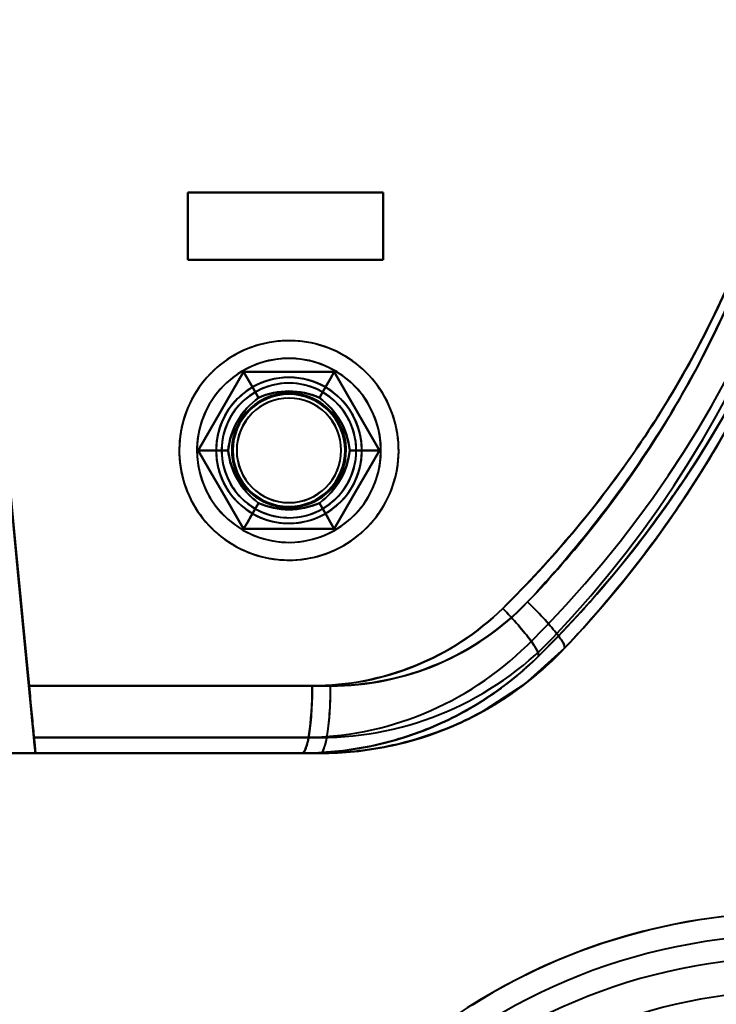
# Model space of a CAD drawing. Header units: millimetres. Extents: x -1110 to 1388, y -120 to 1267.
# Tile 70 of 88: x -317 to -286, y 793 to 837. Entities that reach past the tile are written whole.
import ezdxf

# ---------------------------------------------------------------- set-up
doc = ezdxf.new("R2010")
doc.units = ezdxf.units.MM
doc.layers.add('G-IMPT', color=8, linetype='Continuous', lineweight=40)

# ---------------------------------------------------------------- blocks, each defined once
blk = doc.blocks.new('NEXA 1000 CALQUES_dwg-755156-Droite')
at = {"layer": 'G-IMPT'}
for p, q in [((-301.3, 828.872), (-310, 828.872)), ((-310, 828.872), (-301.3, 828.872)), ((-310, 828.872), (-301.3, 828.872)), ((-301.3, 828.872), (-310, 828.872)), ((-310, 825.872), (-301.3, 825.872)), ((-301.3, 825.872), (-310, 825.872)), ((-301.3, 825.872), (-310, 825.872)), ((-310, 825.872), (-301.3, 825.872)), ((-317.089, 806.872), (-303.643, 806.872)), ((-303.643, 806.872), (-317.089, 806.872)), ((-317.085, 806.872), (-304.463, 806.872)), ((-304.463, 806.872), (-317.085, 806.872)), ((-304.105, 803.872), (-316.802, 803.872)), ((-316.802, 803.872), (-304.105, 803.872)), ((-304.105, 803.872), (-316.802, 803.872)), ((-316.797, 803.872), (-304.919, 803.872)), ((-316.797, 803.872), (-304.919, 803.872)), ((-304.919, 803.872), (-316.797, 803.872))]:
    blk.add_line(p, q, dxfattribs=at)
at = {"layer": 'G-IMPT', "flags": 128}
for points in [[(-310, 825.872), (-310, 826.622), (-310, 827.372), (-310, 828.122), (-310, 828.872)], [(-310, 828.872), (-307.825, 828.872), (-305.65, 828.872), (-303.475, 828.872), (-301.3, 828.872)], [(-310, 828.872), (-310, 828.122), (-310, 827.372), (-310, 826.622), (-310, 825.872)], [(-310, 825.872), (-310, 826.622), (-310, 827.372), (-310, 828.122), (-310, 828.872)], [(-310, 828.872), (-310, 828.122), (-310, 827.372), (-310, 826.622), (-310, 825.872)], [(-301.3, 828.872), (-303.475, 828.872), (-305.65, 828.872), (-307.825, 828.872), (-310, 828.872)], [(-310, 825.872), (-310, 826.622), (-310, 827.372), (-310, 828.122), (-310, 828.872)], [(-310, 828.872), (-307.825, 828.872), (-305.65, 828.872), (-303.475, 828.872), (-301.3, 828.872)], [(-310, 825.872), (-310, 826.622), (-310, 827.372), (-310, 828.122), (-310, 828.872)], [(-310, 828.872), (-310, 828.122), (-310, 827.372), (-310, 826.622), (-310, 825.872)], [(-301.3, 828.872), (-303.475, 828.872), (-305.65, 828.872), (-307.825, 828.872), (-310, 828.872)], [(-310, 828.872), (-310, 828.122), (-310, 827.372), (-310, 826.622), (-310, 825.872)], [(-301.3, 828.872), (-301.3, 828.122), (-301.3, 827.372), (-301.3, 826.622), (-301.3, 825.872)], [(-301.3, 825.872), (-301.3, 826.622), (-301.3, 827.372), (-301.3, 828.122), (-301.3, 828.872)], [(-301.3, 828.872), (-301.3, 828.122), (-301.3, 827.372), (-301.3, 826.622), (-301.3, 825.872)], [(-301.3, 825.872), (-301.3, 826.622), (-301.3, 827.372), (-301.3, 828.122), (-301.3, 828.872)], [(-301.3, 828.872), (-301.3, 828.122), (-301.3, 827.372), (-301.3, 826.622), (-301.3, 825.872)], [(-301.3, 828.872), (-301.3, 828.122), (-301.3, 827.372), (-301.3, 826.622), (-301.3, 825.872)], [(-301.3, 825.872), (-301.3, 826.622), (-301.3, 827.372), (-301.3, 828.122), (-301.3, 828.872)], [(-301.3, 825.872), (-301.3, 826.622), (-301.3, 827.372), (-301.3, 828.122), (-301.3, 828.872)], [(-317.089, 806.872), (-317.577, 811.956), (-318.065, 817.04), (-318.553, 822.125), (-319.041, 827.21)], [(-316.869, 804.572), (-317.412, 810.232), (-317.955, 815.891), (-318.498, 821.551), (-319.041, 827.21)], [(-319.041, 827.21), (-318.553, 822.125), (-318.065, 817.04), (-317.577, 811.956), (-317.089, 806.872)], [(-319.041, 827.21), (-318.498, 821.551), (-317.955, 815.891), (-317.412, 810.232), (-316.869, 804.572)], [(-316.864, 804.572), (-317.399, 810.153), (-317.935, 815.733), (-318.47, 821.314), (-319.006, 826.894)], [(-319.006, 826.894), (-318.47, 821.314), (-317.935, 815.733), (-317.399, 810.153), (-316.864, 804.572)], [(-317.085, 806.872), (-317.565, 811.877), (-318.045, 816.882), (-318.526, 821.888), (-319.006, 826.894)], [(-319.006, 826.894), (-318.526, 821.888), (-318.045, 816.882), (-317.565, 811.877), (-317.085, 806.872)], [(-301.3, 825.872), (-303.475, 825.872), (-305.65, 825.872), (-307.825, 825.872), (-310, 825.872)], [(-310, 825.872), (-307.825, 825.872), (-305.65, 825.872), (-303.475, 825.872), (-301.3, 825.872)], [(-301.3, 825.872), (-303.475, 825.872), (-305.65, 825.872), (-307.825, 825.872), (-310, 825.872)], [(-310, 825.872), (-307.825, 825.872), (-305.65, 825.872), (-303.475, 825.872), (-301.3, 825.872)], [(-303.055, 821.608), (-303.226, 821.702), (-303.401, 821.789), (-303.579, 821.87), (-303.761, 821.943), (-303.945, 822.009), (-304.132, 822.067), (-304.32, 822.118), (-304.511, 822.162), (-304.703, 822.197), (-304.897, 822.225), (-305.092, 822.246), (-305.287, 822.258), (-305.482, 822.263), (-305.678, 822.259), (-305.873, 822.248), (-306.068, 822.23), (-306.262, 822.203), (-306.454, 822.169), (-306.645, 822.127), (-306.835, 822.077), (-307.022, 822.02), (-307.206, 821.955), (-307.388, 821.884), (-307.567, 821.804), (-307.743, 821.718), (-307.915, 821.625), (-308.083, 821.525), (-308.247, 821.418), (-308.406, 821.305), (-308.561, 821.186), (-308.711, 821.061), (-308.856, 820.929), (-308.996, 820.792), (-309.13, 820.65), (-309.258, 820.502), (-309.38, 820.349), (-309.496, 820.191), (-309.606, 820.029), (-309.709, 819.863), (-309.805, 819.693), (-309.894, 819.519), (-309.977, 819.341), (-310.052, 819.161), (-310.12, 818.977), (-310.18, 818.791), (-310.233, 818.603), (-310.278, 818.413), (-310.316, 818.221), (-310.346, 818.028), (-310.369, 817.833), (-310.383, 817.638), (-310.39, 817.443), (-310.389, 817.247), (-310.38, 817.052), (-310.363, 816.857), (-310.339, 816.663), (-310.306, 816.47), (-310.266, 816.278), (-310.219, 816.089), (-310.164, 815.901), (-310.101, 815.716), (-310.031, 815.533), (-309.954, 815.353), (-309.87, 815.177), (-309.779, 815.004), (-309.68, 814.834), (-309.576, 814.669), (-309.464, 814.509), (-309.347, 814.352), (-309.223, 814.201), (-309.093, 814.055), (-308.957, 813.914), (-308.816, 813.778), (-308.67, 813.648), (-308.518, 813.525), (-308.362, 813.407), (-308.201, 813.296), (-308.036, 813.191), (-307.945, 813.137)], [(-303.055, 813.137), (-302.887, 813.238), (-302.724, 813.346), (-302.565, 813.46), (-302.411, 813.581), (-302.262, 813.707), (-302.118, 813.84), (-301.98, 813.978), (-301.847, 814.121), (-301.72, 814.27), (-301.599, 814.424), (-301.484, 814.582), (-301.375, 814.745), (-301.274, 814.912), (-301.179, 815.083), (-301.09, 815.257), (-301.009, 815.436), (-300.936, 815.617), (-300.869, 815.801), (-300.81, 815.987), (-300.758, 816.176), (-300.714, 816.366), (-300.678, 816.558), (-300.649, 816.752), (-300.628, 816.946), (-300.615, 817.142), (-300.61, 817.337), (-300.612, 817.533), (-300.623, 817.728), (-300.641, 817.923), (-300.667, 818.117), (-300.7, 818.309), (-300.741, 818.501), (-300.79, 818.69), (-300.847, 818.877), (-300.911, 819.062), (-300.982, 819.244), (-301.061, 819.423), (-301.146, 819.599), (-301.239, 819.772), (-301.338, 819.94), (-301.444, 820.105), (-301.556, 820.265), (-301.675, 820.42), (-301.8, 820.57), (-301.931, 820.716), (-302.068, 820.856), (-302.21, 820.99), (-302.357, 821.119), (-302.509, 821.242), (-302.666, 821.358), (-302.828, 821.468), (-302.994, 821.572), (-303.164, 821.669), (-303.338, 821.759), (-303.515, 821.842), (-303.695, 821.917), (-303.878, 821.986), (-304.064, 822.047), (-304.252, 822.101), (-304.442, 822.147), (-304.634, 822.185), (-304.827, 822.216), (-305.022, 822.239), (-305.217, 822.255), (-305.412, 822.262), (-305.608, 822.262), (-305.803, 822.253), (-305.998, 822.237), (-306.192, 822.214), (-306.385, 822.182), (-306.577, 822.143), (-306.767, 822.096), (-306.955, 822.041), (-307.14, 821.979), (-307.323, 821.91), (-307.503, 821.834), (-307.68, 821.75), (-307.853, 821.659), (-307.945, 821.608)], [(-307.945, 821.608), (-308.113, 821.506), (-308.276, 821.399), (-308.435, 821.284), (-308.589, 821.164), (-308.738, 821.037), (-308.882, 820.905), (-309.02, 820.767), (-309.153, 820.623), (-309.28, 820.475), (-309.401, 820.321), (-309.516, 820.163), (-309.625, 820), (-309.726, 819.833), (-309.821, 819.662), (-309.91, 819.487), (-309.991, 819.309), (-310.064, 819.128), (-310.131, 818.944), (-310.19, 818.758), (-310.242, 818.569), (-310.286, 818.378), (-310.322, 818.186), (-310.351, 817.993), (-310.372, 817.798), (-310.385, 817.603), (-310.39, 817.408), (-310.388, 817.212), (-310.377, 817.017), (-310.359, 816.822), (-310.333, 816.628), (-310.3, 816.435), (-310.259, 816.244), (-310.21, 816.055), (-310.153, 815.867), (-310.089, 815.683), (-310.018, 815.5), (-309.939, 815.321), (-309.854, 815.145), (-309.761, 814.973), (-309.662, 814.804), (-309.556, 814.64), (-309.444, 814.48), (-309.325, 814.325), (-309.2, 814.174), (-309.069, 814.029), (-308.932, 813.889), (-308.79, 813.754), (-308.643, 813.626), (-308.491, 813.503), (-308.334, 813.386), (-308.172, 813.276), (-308.006, 813.173), (-307.836, 813.076), (-307.662, 812.986), (-307.485, 812.903), (-307.305, 812.827), (-307.122, 812.759), (-306.936, 812.697), (-306.748, 812.644), (-306.558, 812.598), (-306.366, 812.559), (-306.173, 812.528), (-305.978, 812.505), (-305.783, 812.49), (-305.588, 812.483), (-305.392, 812.483), (-305.197, 812.491), (-305.002, 812.507), (-304.808, 812.531), (-304.615, 812.563), (-304.423, 812.602), (-304.233, 812.649), (-304.045, 812.703), (-303.86, 812.765), (-303.677, 812.834), (-303.497, 812.911), (-303.32, 812.995), (-303.147, 813.085), (-303.055, 813.137)], [(-307.945, 813.137), (-307.774, 813.043), (-307.599, 812.955), (-307.421, 812.875), (-307.239, 812.802), (-307.055, 812.736), (-306.868, 812.677), (-306.68, 812.626), (-306.489, 812.583), (-306.297, 812.547), (-306.103, 812.519), (-305.908, 812.499), (-305.713, 812.487), (-305.518, 812.482), (-305.322, 812.485), (-305.127, 812.496), (-304.932, 812.515), (-304.738, 812.542), (-304.546, 812.576), (-304.355, 812.618), (-304.165, 812.668), (-303.978, 812.725), (-303.794, 812.789), (-303.612, 812.861), (-303.433, 812.94), (-303.257, 813.026), (-303.085, 813.12), (-302.917, 813.22), (-302.753, 813.326), (-302.594, 813.439), (-302.439, 813.559), (-302.289, 813.684), (-302.144, 813.815), (-302.004, 813.953), (-301.87, 814.095), (-301.742, 814.243), (-301.62, 814.396), (-301.504, 814.553), (-301.394, 814.715), (-301.291, 814.882), (-301.195, 815.052), (-301.106, 815.226), (-301.023, 815.403), (-300.948, 815.584), (-300.88, 815.767), (-300.82, 815.953), (-300.767, 816.142), (-300.722, 816.332), (-300.684, 816.524), (-300.654, 816.717), (-300.631, 816.911), (-300.617, 817.106), (-300.61, 817.302), (-300.611, 817.498), (-300.62, 817.693), (-300.637, 817.888), (-300.661, 818.082), (-300.694, 818.275), (-300.734, 818.466), (-300.781, 818.656), (-300.836, 818.844), (-300.899, 819.029), (-300.969, 819.212), (-301.046, 819.391), (-301.13, 819.568), (-301.221, 819.741), (-301.32, 819.91), (-301.424, 820.075), (-301.536, 820.236), (-301.653, 820.392), (-301.777, 820.544), (-301.907, 820.69), (-302.043, 820.831), (-302.184, 820.967), (-302.33, 821.096), (-302.482, 821.22), (-302.638, 821.338), (-302.799, 821.449), (-302.964, 821.554), (-303.055, 821.608)], [(-309.541, 817.372), (-309.036, 818.247), (-308.531, 819.122), (-308.026, 819.997), (-307.521, 820.872)], [(-307.521, 820.872), (-308.026, 819.997), (-308.531, 819.122), (-309.036, 818.247), (-309.541, 817.372)], [(-307.521, 820.872), (-308.026, 819.997), (-308.531, 819.122), (-309.036, 818.247), (-309.541, 817.372)], [(-309.541, 817.372), (-309.036, 818.247), (-308.531, 819.122), (-308.026, 819.997), (-307.521, 820.872)], [(-309.541, 817.372), (-309.036, 818.247), (-308.531, 819.122), (-308.026, 819.997), (-307.521, 820.872)], [(-307.521, 820.872), (-308.026, 819.997), (-308.531, 819.122), (-309.036, 818.247), (-309.541, 817.372)], [(-309.541, 817.372), (-309.036, 818.247), (-308.531, 819.122), (-308.026, 819.997), (-307.521, 820.872)], [(-307.521, 820.872), (-308.026, 819.997), (-308.531, 819.122), (-309.036, 818.247), (-309.541, 817.372)], [(-309.541, 817.372), (-309.036, 818.247), (-308.531, 819.122), (-308.026, 819.997), (-307.521, 820.872)], [(-307.521, 820.872), (-308.026, 819.997), (-308.531, 819.122), (-309.036, 818.247), (-309.541, 817.372)], [(-307.521, 820.872), (-308.026, 819.997), (-308.531, 819.122), (-309.036, 818.247), (-309.541, 817.372)], [(-309.541, 817.372), (-309.036, 818.247), (-308.531, 819.122), (-308.026, 819.997), (-307.521, 820.872)], [(-307.521, 820.872), (-306.51, 820.872), (-305.5, 820.872), (-304.49, 820.872), (-303.479, 820.872)], [(-303.479, 820.872), (-304.49, 820.872), (-305.5, 820.872), (-306.51, 820.872), (-307.521, 820.872)], [(-303.479, 820.872), (-304.49, 820.872), (-305.5, 820.872), (-306.51, 820.872), (-307.521, 820.872)], [(-307.521, 820.872), (-306.51, 820.872), (-305.5, 820.872), (-304.49, 820.872), (-303.479, 820.872)], [(-306.855, 819.718), (-307.021, 820.007), (-307.188, 820.295), (-307.354, 820.584), (-307.521, 820.872)], [(-307.521, 820.872), (-306.51, 820.872), (-305.5, 820.872), (-304.49, 820.872), (-303.479, 820.872)], [(-307.521, 820.872), (-307.354, 820.584), (-307.188, 820.295), (-307.021, 820.007), (-306.855, 819.718)], [(-303.479, 820.872), (-304.49, 820.872), (-305.5, 820.872), (-306.51, 820.872), (-307.521, 820.872)], [(-307.521, 820.872), (-306.51, 820.872), (-305.5, 820.872), (-304.49, 820.872), (-303.479, 820.872)], [(-303.479, 820.872), (-304.49, 820.872), (-305.5, 820.872), (-306.51, 820.872), (-307.521, 820.872)], [(-307.521, 820.872), (-307.354, 820.584), (-307.188, 820.295), (-307.021, 820.007), (-306.855, 819.718)], [(-306.855, 819.718), (-307.021, 820.007), (-307.188, 820.295), (-307.354, 820.584), (-307.521, 820.872)], [(-307.521, 820.872), (-306.51, 820.872), (-305.5, 820.872), (-304.49, 820.872), (-303.479, 820.872)], [(-303.479, 820.872), (-304.49, 820.872), (-305.5, 820.872), (-306.51, 820.872), (-307.521, 820.872)], [(-303.479, 820.872), (-304.49, 820.872), (-305.5, 820.872), (-306.51, 820.872), (-307.521, 820.872)], [(-307.521, 820.872), (-306.51, 820.872), (-305.5, 820.872), (-304.49, 820.872), (-303.479, 820.872)], [(-304.145, 819.718), (-303.979, 820.007), (-303.812, 820.295), (-303.646, 820.584), (-303.479, 820.872)], [(-303.479, 820.872), (-303.646, 820.584), (-303.812, 820.295), (-303.979, 820.007), (-304.145, 819.718)], [(-303.479, 820.872), (-303.646, 820.584), (-303.812, 820.295), (-303.979, 820.007), (-304.145, 819.718)], [(-304.145, 819.718), (-303.979, 820.007), (-303.812, 820.295), (-303.646, 820.584), (-303.479, 820.872)], [(-303.479, 820.872), (-302.974, 819.997), (-302.469, 819.122), (-301.964, 818.247), (-301.459, 817.372)], [(-301.459, 817.372), (-301.964, 818.247), (-302.469, 819.122), (-302.974, 819.997), (-303.479, 820.872)], [(-301.459, 817.372), (-301.964, 818.247), (-302.469, 819.122), (-302.974, 819.997), (-303.479, 820.872)], [(-303.479, 820.872), (-302.974, 819.997), (-302.469, 819.122), (-301.964, 818.247), (-301.459, 817.372)], [(-303.479, 820.872), (-302.974, 819.997), (-302.469, 819.122), (-301.964, 818.247), (-301.459, 817.372)], [(-301.459, 817.372), (-301.964, 818.247), (-302.469, 819.122), (-302.974, 819.997), (-303.479, 820.872)], [(-303.479, 820.872), (-302.974, 819.997), (-302.469, 819.122), (-301.964, 818.247), (-301.459, 817.372)], [(-301.459, 817.372), (-301.964, 818.247), (-302.469, 819.122), (-302.974, 819.997), (-303.479, 820.872)], [(-303.479, 820.872), (-302.974, 819.997), (-302.469, 819.122), (-301.964, 818.247), (-301.459, 817.372)], [(-301.459, 817.372), (-301.964, 818.247), (-302.469, 819.122), (-302.974, 819.997), (-303.479, 820.872)], [(-301.459, 817.372), (-301.964, 818.247), (-302.469, 819.122), (-302.974, 819.997), (-303.479, 820.872)], [(-303.479, 820.872), (-302.974, 819.997), (-302.469, 819.122), (-301.964, 818.247), (-301.459, 817.372)], [(-307.521, 813.872), (-308.026, 814.747), (-308.531, 815.622), (-309.036, 816.497), (-309.541, 817.372)], [(-309.541, 817.372), (-309.036, 816.497), (-308.531, 815.622), (-308.026, 814.747), (-307.521, 813.872)], [(-309.541, 817.372), (-309.036, 816.497), (-308.531, 815.622), (-308.026, 814.747), (-307.521, 813.872)], [(-307.521, 813.872), (-308.026, 814.747), (-308.531, 815.622), (-309.036, 816.497), (-309.541, 817.372)], [(-307.521, 813.872), (-308.026, 814.747), (-308.531, 815.622), (-309.036, 816.497), (-309.541, 817.372)], [(-309.541, 817.372), (-309.208, 817.372), (-308.875, 817.372), (-308.542, 817.372), (-308.209, 817.372)], [(-308.209, 817.372), (-308.542, 817.372), (-308.875, 817.372), (-309.208, 817.372), (-309.541, 817.372)], [(-309.541, 817.372), (-309.036, 816.497), (-308.531, 815.622), (-308.026, 814.747), (-307.521, 813.872)], [(-307.521, 813.872), (-308.026, 814.747), (-308.531, 815.622), (-309.036, 816.497), (-309.541, 817.372)], [(-308.209, 817.372), (-308.542, 817.372), (-308.875, 817.372), (-309.208, 817.372), (-309.541, 817.372)], [(-309.541, 817.372), (-309.036, 816.497), (-308.531, 815.622), (-308.026, 814.747), (-307.521, 813.872)], [(-309.541, 817.372), (-309.208, 817.372), (-308.875, 817.372), (-308.542, 817.372), (-308.209, 817.372)], [(-307.521, 813.872), (-308.026, 814.747), (-308.531, 815.622), (-309.036, 816.497), (-309.541, 817.372)], [(-309.541, 817.372), (-309.036, 816.497), (-308.531, 815.622), (-308.026, 814.747), (-307.521, 813.872)], [(-309.541, 817.372), (-309.036, 816.497), (-308.531, 815.622), (-308.026, 814.747), (-307.521, 813.872)], [(-307.521, 813.872), (-308.026, 814.747), (-308.531, 815.622), (-309.036, 816.497), (-309.541, 817.372)], [(-301.459, 817.372), (-301.964, 816.497), (-302.469, 815.622), (-302.974, 814.747), (-303.479, 813.872)], [(-303.479, 813.872), (-302.974, 814.747), (-302.469, 815.622), (-301.964, 816.497), (-301.459, 817.372)], [(-303.479, 813.872), (-302.974, 814.747), (-302.469, 815.622), (-301.964, 816.497), (-301.459, 817.372)], [(-301.459, 817.372), (-301.964, 816.497), (-302.469, 815.622), (-302.974, 814.747), (-303.479, 813.872)], [(-301.459, 817.372), (-301.964, 816.497), (-302.469, 815.622), (-302.974, 814.747), (-303.479, 813.872)], [(-303.479, 813.872), (-302.974, 814.747), (-302.469, 815.622), (-301.964, 816.497), (-301.459, 817.372)], [(-301.459, 817.372), (-301.964, 816.497), (-302.469, 815.622), (-302.974, 814.747), (-303.479, 813.872)], [(-303.479, 813.872), (-302.974, 814.747), (-302.469, 815.622), (-301.964, 816.497), (-301.459, 817.372)], [(-301.459, 817.372), (-301.964, 816.497), (-302.469, 815.622), (-302.974, 814.747), (-303.479, 813.872)], [(-303.479, 813.872), (-302.974, 814.747), (-302.469, 815.622), (-301.964, 816.497), (-301.459, 817.372)], [(-303.479, 813.872), (-302.974, 814.747), (-302.469, 815.622), (-301.964, 816.497), (-301.459, 817.372)], [(-301.459, 817.372), (-301.964, 816.497), (-302.469, 815.622), (-302.974, 814.747), (-303.479, 813.872)], [(-302.791, 817.372), (-302.458, 817.372), (-302.125, 817.372), (-301.792, 817.372), (-301.459, 817.372)], [(-301.459, 817.372), (-301.792, 817.372), (-302.125, 817.372), (-302.458, 817.372), (-302.791, 817.372)], [(-301.459, 817.372), (-301.792, 817.372), (-302.125, 817.372), (-302.458, 817.372), (-302.791, 817.372)], [(-302.791, 817.372), (-302.458, 817.372), (-302.125, 817.372), (-301.792, 817.372), (-301.459, 817.372)], [(-306.855, 815.026), (-307.021, 814.738), (-307.188, 814.449), (-307.354, 814.161), (-307.521, 813.872)], [(-307.521, 813.872), (-307.354, 814.161), (-307.188, 814.449), (-307.021, 814.738), (-306.855, 815.026)], [(-307.521, 813.872), (-307.354, 814.161), (-307.188, 814.449), (-307.021, 814.738), (-306.855, 815.026)], [(-306.855, 815.026), (-307.021, 814.738), (-307.188, 814.449), (-307.354, 814.161), (-307.521, 813.872)], [(-304.145, 815.026), (-303.979, 814.738), (-303.812, 814.449), (-303.646, 814.161), (-303.479, 813.872)], [(-303.479, 813.872), (-303.646, 814.161), (-303.812, 814.449), (-303.979, 814.738), (-304.145, 815.026)], [(-303.479, 813.872), (-303.646, 814.161), (-303.812, 814.449), (-303.979, 814.738), (-304.145, 815.026)], [(-304.145, 815.026), (-303.979, 814.738), (-303.812, 814.449), (-303.646, 814.161), (-303.479, 813.872)], [(-303.479, 813.872), (-304.49, 813.872), (-305.5, 813.872), (-306.51, 813.872), (-307.521, 813.872)], [(-307.521, 813.872), (-306.51, 813.872), (-305.5, 813.872), (-304.49, 813.872), (-303.479, 813.872)], [(-307.521, 813.872), (-306.51, 813.872), (-305.5, 813.872), (-304.49, 813.872), (-303.479, 813.872)], [(-303.479, 813.872), (-304.49, 813.872), (-305.5, 813.872), (-306.51, 813.872), (-307.521, 813.872)], [(-303.479, 813.872), (-304.49, 813.872), (-305.5, 813.872), (-306.51, 813.872), (-307.521, 813.872)], [(-307.521, 813.872), (-306.51, 813.872), (-305.5, 813.872), (-304.49, 813.872), (-303.479, 813.872)], [(-303.479, 813.872), (-304.49, 813.872), (-305.5, 813.872), (-306.51, 813.872), (-307.521, 813.872)], [(-307.521, 813.872), (-306.51, 813.872), (-305.5, 813.872), (-304.49, 813.872), (-303.479, 813.872)], [(-303.479, 813.872), (-304.49, 813.872), (-305.5, 813.872), (-306.51, 813.872), (-307.521, 813.872)], [(-307.521, 813.872), (-306.51, 813.872), (-305.5, 813.872), (-304.49, 813.872), (-303.479, 813.872)], [(-307.521, 813.872), (-306.51, 813.872), (-305.5, 813.872), (-304.49, 813.872), (-303.479, 813.872)], [(-303.479, 813.872), (-304.49, 813.872), (-305.5, 813.872), (-306.51, 813.872), (-307.521, 813.872)], [(-293.221, 808.55), (-295.019, 806.938), (-296.793, 805.774)], [(-304.105, 804.572), (-307.296, 804.572), (-310.487, 804.572), (-313.678, 804.572), (-316.869, 804.572)], [(-316.869, 804.572), (-316.852, 804.397), (-316.835, 804.222), (-316.818, 804.047), (-316.802, 803.872)], [(-316.869, 804.572), (-313.678, 804.572), (-310.487, 804.572), (-307.296, 804.572), (-304.105, 804.572)], [(-304.105, 804.572), (-307.296, 804.572), (-310.487, 804.572), (-313.678, 804.572), (-316.869, 804.572)], [(-316.802, 803.872), (-316.818, 804.047), (-316.835, 804.222), (-316.852, 804.397), (-316.869, 804.572)], [(-316.869, 804.572), (-313.678, 804.572), (-310.487, 804.572), (-307.296, 804.572), (-304.105, 804.572)], [(-304.919, 804.572), (-307.905, 804.572), (-310.891, 804.572), (-313.878, 804.572), (-316.864, 804.572)], [(-316.797, 803.872), (-316.814, 804.047), (-316.83, 804.222), (-316.847, 804.397), (-316.864, 804.572)], [(-316.864, 804.572), (-313.878, 804.572), (-310.891, 804.572), (-307.905, 804.572), (-304.919, 804.572)], [(-316.864, 804.572), (-316.847, 804.397), (-316.83, 804.222), (-316.814, 804.047), (-316.797, 803.872)], [(-316.864, 804.572), (-313.878, 804.572), (-310.891, 804.572), (-307.905, 804.572), (-304.919, 804.572)], [(-304.919, 804.572), (-307.905, 804.572), (-310.891, 804.572), (-313.878, 804.572), (-316.864, 804.572)], [(-319.5, 803.872), (-315.855, 803.872), (-312.209, 803.872), (-308.564, 803.872), (-304.919, 803.872)], [(-304.919, 803.872), (-308.564, 803.872), (-312.209, 803.872), (-315.855, 803.872), (-319.5, 803.872)], [(-319.5, 803.872), (-315.651, 803.872), (-311.802, 803.872), (-307.954, 803.872), (-304.105, 803.872)], [(-304.105, 803.872), (-307.954, 803.872), (-311.802, 803.872), (-315.651, 803.872), (-319.5, 803.872)], [(-304.919, 803.872), (-308.064, 803.872), (-311.209, 803.872), (-314.355, 803.872), (-317.5, 803.872)], [(-317.5, 803.872), (-314.355, 803.872), (-311.209, 803.872), (-308.064, 803.872), (-304.919, 803.872)], [(-304.105, 803.872), (-307.454, 803.872), (-310.802, 803.872), (-314.151, 803.872), (-317.5, 803.872)], [(-317.5, 803.872), (-314.151, 803.872), (-310.802, 803.872), (-307.454, 803.872), (-304.105, 803.872)], [(-316.802, 803.872), (-313.627, 803.872), (-310.453, 803.872), (-307.279, 803.872), (-304.105, 803.872)], [(-304.105, 803.872), (-307.279, 803.872), (-310.453, 803.872), (-313.627, 803.872), (-316.802, 803.872)], [(-304.919, 803.872), (-307.888, 803.872), (-310.858, 803.872), (-313.827, 803.872), (-316.797, 803.872)], [(-316.797, 803.872), (-313.827, 803.872), (-310.858, 803.872), (-307.888, 803.872), (-304.919, 803.872)], [(-283, 796.772), (-284.08, 796.751), (-285.158, 796.686), (-286.232, 796.578), (-287.302, 796.427), (-288.364, 796.234), (-289.418, 795.998), (-290.462, 795.721), (-291.493, 795.402), (-292.511, 795.042), (-293.514, 794.641), (-294.5, 794.201), (-295.468, 793.721), (-296.416, 793.203), (-297.342, 792.648)]]:
    blk.add_lwpolyline(points, dxfattribs=at)
at = {"layer": 'G-IMPT'}
for centre, radius, start, end in [((-329.5, 842.957), 50, 316.5168, 45.3864), ((-329.5, 842.957), 50, 316.5168, 45.3864), ((-329.5, 842.957), 50, 316.5168, 45.3864), ((-329.5, 842.957), 50, 316.5168, 45.3864), ((-329.5, 842.957), 50, 316.5168, 45.3864), ((-329.5, 842.957), 50, 316.5168, 45.3864), ((-329.5, 842.957), 49.3, 316.5168, 45.3864), ((-329.5, 842.957), 49.3, 316.5168, 45.3864), ((-329.5, 842.957), 49.3, 316.5168, 45.3864), ((-329.5, 842.957), 49.3, 316.5168, 45.3864), ((-329.5, 843.787), 50, 314.6136, 43.4832), ((-329.5, 843.787), 50, 314.6136, 43.4832), ((-329.5, 843.787), 50, 314.6136, 43.4832), ((-329.5, 843.787), 50, 314.6136, 43.4832), ((-329.5, 843.787), 50, 314.6136, 43.4832), ((-329.5, 843.787), 50, 314.6136, 43.4832), ((-329.5, 843.787), 49.3, 314.6136, 43.4832), ((-329.5, 843.787), 49.3, 314.6136, 43.4832), ((-329.5, 843.787), 49.3, 314.6136, 43.4832), ((-329.5, 843.787), 49.3, 314.6136, 43.4832), ((-305.5, 817.372), 4.1, 60, 240), ((-305.5, 817.372), 4.1, 60, 240), ((-305.5, 817.372), 4.1, 30, 120), ((-305.5, 817.372), 4.1, 30, 120), ((-305.5, 817.372), 4.1, 120, 300), ((-305.5, 817.372), 4.1, 120, 300), ((-305.5, 817.372), 4.1, 330, 60), ((-305.5, 817.372), 4.1, 330, 60), ((-305.5, 817.372), 3.25, 60, 180), ((-305.5, 817.372), 3.25, 60, 240), ((-305.5, 817.372), 3.25, 0, 180), ((-305.5, 817.372), 3.25, 30, 210), ((-305.5, 817.372), 3.25, 360, 180), ((-305.5, 817.372), 3, 60, 240), ((-305.5, 817.372), 3, 30, 210), ((-305.5, 817.372), 3, 30, 210), ((-305.5, 817.372), 3.25, 330, 150), ((-305.5, 817.372), 3, 330, 150), ((-305.5, 817.372), 3, 330, 150), ((-305.5, 817.372), 3, 330, 150), ((-305.5, 817.372), 3.25, 30, 120), ((-305.5, 817.372), 3.25, 0, 120), ((-305.5, 817.372), 3, 30, 120), ((-305.5, 817.372), 3, 300, 120), ((-305.5, 817.372), 3.25, 120, 300), ((-305.5, 817.372), 3.25, 120, 300), ((-305.5, 817.372), 3, 120, 210), ((-305.5, 817.372), 3, 120, 300), ((-305.5, 817.372), 3.25, 240, 60), ((-305.5, 817.372), 3, 240, 60), ((-305.5, 817.372), 3.25, 330, 60), ((-305.5, 817.372), 2.548, 60, 240), ((-305.5, 817.372), 2.548, 60, 240), ((-305.5, 817.372), 2.548, 60, 240), ((-305.5, 817.372), 2.548, 60, 240), ((-305.5, 817.372), 2.548, 120, 300), ((-305.5, 817.372), 2.548, 120, 300), ((-305.5, 817.372), 2.548, 120, 300), ((-305.5, 817.372), 2.548, 120, 300), ((-305.5, 817.372), 2.5, 0, 180), ((-305.5, 817.372), 2.5, 0, 180), ((-305.5, 817.372), 2.5, 360, 180), ((-305.5, 817.372), 2.5, 0, 180), ((-305.5, 817.372), 2.5, 0, 180), ((-305.5, 817.372), 2.5, 360, 180), ((-305.5, 817.372), 2.5, 0, 180), ((-305.5, 817.372), 2.5, 0, 180), ((-305.5, 817.372), 2.33, 84.284, 264.284), ((-305.5, 817.372), 2.33, 84.284, 264.284), ((-305.5, 817.372), 2.33, 84.284, 264.284), ((-305.5, 817.372), 2.33, 84.284, 264.284), ((-305.5, 817.372), 2.33, 95.716, 275.716), ((-305.5, 817.372), 2.33, 95.716, 275.716), ((-305.5, 817.372), 2.33, 95.716, 275.716), ((-305.5, 817.372), 2.33, 95.716, 275.716), ((-305.5, 817.372), 2.548, 300, 120), ((-305.5, 817.372), 2.548, 300, 120), ((-305.5, 817.372), 2.548, 300, 120), ((-305.5, 817.372), 2.548, 300, 120), ((-305.5, 817.372), 2.548, 240, 60), ((-305.5, 817.372), 2.548, 240, 60), ((-305.5, 817.372), 2.548, 240, 60), ((-305.5, 817.372), 2.548, 240, 60), ((-305.5, 817.372), 2.33, 275.716, 95.716), ((-305.5, 817.372), 2.33, 275.716, 95.716), ((-305.5, 817.372), 2.33, 275.716, 95.716), ((-305.5, 817.372), 2.33, 275.716, 95.716), ((-305.5, 817.372), 2.33, 264.284, 84.284), ((-305.5, 817.372), 2.33, 264.284, 84.284), ((-305.5, 817.372), 2.33, 264.284, 84.284), ((-305.5, 817.372), 2.33, 264.284, 84.284), ((-305.5, 817.372), 4.1, 300, 30), ((-305.5, 817.372), 4.1, 300, 30), ((-305.5, 817.372), 3.25, 150, 330), ((-305.5, 817.372), 3, 150, 330), ((-305.5, 817.372), 3, 150, 240), ((-305.5, 817.372), 3, 150, 330), ((-305.5, 817.372), 3.25, 210, 30), ((-305.5, 817.372), 3, 210, 30), ((-305.5, 817.372), 3, 210, 30), ((-305.5, 817.372), 3, 210, 30), ((-305.5, 817.372), 3.25, 300, 30), ((-305.5, 817.372), 3.25, 180, 240), ((-305.5, 817.372), 3.25, 180, 0), ((-305.5, 817.372), 3.25, 180, 0), ((-305.5, 817.372), 2.5, 180, 360), ((-305.5, 817.372), 2.5, 180, 360), ((-305.5, 817.372), 2.5, 180, 0), ((-305.5, 817.372), 2.5, 180, 0), ((-305.5, 817.372), 2.5, 180, 0), ((-305.5, 817.372), 2.5, 180, 0), ((-305.5, 817.372), 2.5, 180, 0), ((-305.5, 817.372), 2.5, 180, 0), ((-305.5, 817.372), 3.25, 300, 0), ((-305.5, 817.372), 3.25, 240, 330), ((-305.5, 817.372), 3, 240, 330), ((-305.5, 817.372), 4.1, 240, 330), ((-305.5, 817.372), 4.1, 240, 330), ((-304.105, 818.872), 14.3, 270, 316.5168), ((-304.105, 818.872), 14.3, 270, 316.5168), ((-304.105, 818.872), 14.3, 270, 316.5168), ((-304.105, 818.872), 14.3, 270, 316.5168), ((-304.919, 818.872), 14.3, 270, 314.6136), ((-304.919, 818.872), 14.3, 270, 314.6136), ((-304.919, 818.872), 14.3, 270, 314.6136), ((-304.919, 818.872), 14.3, 270, 314.6136), ((-304.105, 818.872), 15, 270, 316.5168), ((-304.105, 818.872), 15, 270, 316.5168), ((-304.105, 818.872), 15, 270, 316.5168), ((-304.105, 818.872), 15, 270, 316.5168), ((-304.105, 818.872), 15, 270, 316.5168), ((-304.105, 818.872), 15, 270, 316.5168), ((-304.919, 818.872), 15, 270, 314.6136), ((-304.919, 818.872), 15, 270, 314.6136), ((-304.919, 818.872), 15, 270, 314.6136), ((-304.919, 818.872), 15, 270, 314.6136), ((-304.919, 818.872), 15, 270, 314.6136), ((-304.919, 818.872), 15, 270, 314.6136), ((-283, 769.772), 27, 90, 180), ((-283, 769.772), 27, 0, 180), ((-283, 769.772), 27, 90, 270), ((-283, 769.772), 27, 0, 180), ((-283, 769.772), 27, 360, 180), ((-283, 769.772), 27, 0, 180), ((-283, 769.772), 27, 90, 180), ((-283, 769.772), 27, 90, 270), ((-283, 769.772), 26, 90, 180), ((-283, 769.772), 26, 0, 180), ((-283, 769.772), 26, 90, 180), ((-283, 769.772), 26, 360, 180), ((-283, 769.772), 25, 0, 180), ((-283, 769.772), 25, 0, 180), ((-283, 769.772), 25, 360, 180), ((-283, 769.772), 25, 360, 180), ((-283, 769.772), 23.5, 0, 180), ((-283, 769.772), 23.5, 360, 180), ((-283, 769.772), 23.5, 0, 180), ((-283, 769.772), 23.5, 360, 180)]:
    blk.add_arc(centre, radius, start, end, dxfattribs=at)
for centre, ratio in [((-304.919, 806.872), 0.151868), ((-304.105, 806.872), 0.154092)]:
    blk.add_ellipse(centre, major_axis=(0, 3), ratio=ratio, start_param=3.141593, end_param=4.712389, dxfattribs=at)
for points in [[(-293.221, 808.55), (-288.777, 813.236), (-281.725, 824.354), (-278.233, 843.823), (-282.387, 863.178), (-289.799, 874.027), (-294.384, 878.55)], [(-293.221, 878.194), (-288.777, 873.509), (-281.725, 862.39), (-278.233, 842.922), (-282.387, 823.567), (-289.799, 812.718), (-294.384, 808.194)], [(-304.145, 819.718), (-304.571, 819.91), (-305.5, 820.106), (-306.43, 819.91), (-306.855, 819.718)], [(-306.855, 819.718), (-306.421, 819.911), (-305.5, 820.104), (-304.579, 819.911), (-304.145, 819.718)], [(-304.145, 819.718), (-304.579, 819.911), (-305.5, 820.104), (-306.421, 819.911), (-306.855, 819.718)], [(-306.855, 819.718), (-306.429, 819.91), (-305.5, 820.106), (-304.57, 819.91), (-304.145, 819.718)], [(-306.855, 819.718), (-307.233, 819.446), (-307.867, 818.739), (-308.163, 817.836), (-308.209, 817.372)], [(-308.209, 817.372), (-308.159, 817.844), (-307.866, 818.738), (-307.239, 819.439), (-306.855, 819.718)], [(-306.855, 819.718), (-307.238, 819.439), (-307.866, 818.739), (-308.159, 817.845), (-308.209, 817.372)], [(-308.209, 817.372), (-308.163, 817.836), (-307.867, 818.739), (-307.233, 819.446), (-306.855, 819.718)], [(-302.791, 817.372), (-302.837, 817.836), (-303.133, 818.739), (-303.767, 819.446), (-304.145, 819.718)], [(-304.145, 819.718), (-303.762, 819.439), (-303.134, 818.739), (-302.841, 817.845), (-302.791, 817.372)], [(-302.791, 817.372), (-302.841, 817.844), (-303.134, 818.738), (-303.761, 819.439), (-304.145, 819.718)], [(-304.145, 819.718), (-303.767, 819.446), (-303.133, 818.739), (-302.837, 817.836), (-302.791, 817.372)], [(-308.209, 817.372), (-308.163, 816.908), (-307.867, 816.005), (-307.233, 815.298), (-306.855, 815.026)], [(-306.855, 815.026), (-307.238, 815.305), (-307.866, 816.006), (-308.159, 816.9), (-308.209, 817.372)], [(-308.209, 817.372), (-308.159, 816.9), (-307.866, 816.006), (-307.239, 815.306), (-306.855, 815.026)], [(-306.855, 815.026), (-307.233, 815.299), (-307.867, 816.006), (-308.163, 816.908), (-308.209, 817.372)], [(-304.145, 815.026), (-303.767, 815.299), (-303.133, 816.006), (-302.837, 816.908), (-302.791, 817.372)], [(-302.791, 817.372), (-302.841, 816.9), (-303.134, 816.006), (-303.761, 815.306), (-304.145, 815.026)], [(-304.145, 815.026), (-303.762, 815.305), (-303.134, 816.006), (-302.841, 816.9), (-302.791, 817.372)], [(-302.791, 817.372), (-302.837, 816.908), (-303.133, 816.005), (-303.767, 815.298), (-304.145, 815.026)], [(-306.855, 815.026), (-306.429, 814.834), (-305.5, 814.639), (-304.57, 814.834), (-304.145, 815.026)], [(-304.145, 815.026), (-304.579, 814.833), (-305.5, 814.64), (-306.421, 814.833), (-306.855, 815.026)], [(-306.855, 815.026), (-306.421, 814.833), (-305.5, 814.64), (-304.579, 814.833), (-304.145, 815.026)], [(-304.145, 815.026), (-304.571, 814.834), (-305.5, 814.639), (-306.43, 814.834), (-306.855, 815.026)], [(-304.463, 806.872), (-302.861, 806.878), (-299.774, 807.484), (-297.103, 809.222), (-295.966, 810.33)], [(-295.966, 810.33), (-297.1, 809.221), (-299.76, 807.488), (-302.892, 806.872), (-304.463, 806.872)], [(-303.643, 806.872), (-302.01, 806.872), (-298.726, 807.543), (-295.998, 809.429), (-294.864, 810.615)], [(-294.864, 810.615), (-296.029, 809.409), (-298.726, 807.549), (-301.979, 806.879), (-303.643, 806.872)], [(-295.966, 810.33), (-295.739, 810.092), (-295.272, 809.58), (-294.689, 808.868), (-294.381, 808.379), (-294.354, 808.224), (-294.384, 808.194)], [(-294.384, 808.194), (-294.354, 808.224), (-294.381, 808.379), (-294.689, 808.868), (-295.272, 809.58), (-295.739, 810.092), (-295.966, 810.33)], [(-294.864, 810.615), (-294.63, 810.386), (-294.149, 809.892), (-293.548, 809.205), (-293.226, 808.732), (-293.193, 808.58), (-293.221, 808.55)], [(-293.221, 808.55), (-293.193, 808.58), (-293.226, 808.732), (-293.548, 809.205), (-294.149, 809.892), (-294.63, 810.386), (-294.864, 810.615)], [(-304.105, 803.872), (-303.084, 803.872), (-301.048, 804.081), (-298.13, 805.002), (-295.474, 806.479), (-293.922, 807.811), (-293.221, 808.55)], [(-293.221, 808.55), (-293.921, 807.812), (-295.491, 806.468), (-298.125, 805.003), (-301.048, 804.088), (-303.09, 803.872), (-304.105, 803.872)], [(-294.384, 808.194), (-295.076, 807.512), (-296.593, 806.28), (-299.194, 804.905), (-301.99, 804.065), (-303.942, 803.872), (-304.919, 803.872)], [(-304.919, 803.872), (-303.943, 803.872), (-301.972, 804.068), (-299.2, 804.903), (-296.588, 806.284), (-295.084, 807.504), (-294.384, 808.194)], [(-316.802, 803.872), (-316.804, 803.872), (-316.815, 804.029), (-316.88, 804.695), (-316.977, 805.691), (-317.049, 806.478), (-317.089, 806.872)], [(-317.089, 806.872), (-317.07, 806.666), (-317.031, 806.266), (-316.979, 805.718), (-316.928, 805.193), (-316.884, 804.735), (-316.849, 804.364), (-316.822, 804.081), (-316.806, 803.917), (-316.802, 803.875), (-316.802, 803.872)], [(-316.797, 803.872), (-316.797, 803.875), (-316.801, 803.917), (-316.817, 804.081), (-316.844, 804.364), (-316.88, 804.735), (-316.924, 805.193), (-316.974, 805.718), (-317.027, 806.266), (-317.065, 806.666), (-317.085, 806.872)], [(-317.085, 806.872), (-317.044, 806.478), (-316.972, 805.691), (-316.876, 804.695), (-316.811, 804.029), (-316.8, 803.872), (-316.797, 803.872)], [(-304.463, 806.872), (-304.463, 806.519), (-304.486, 805.745), (-304.586, 804.684), (-304.747, 804.025), (-304.865, 803.872), (-304.919, 803.872)], [(-304.105, 803.872), (-304.05, 803.872), (-303.931, 804.025), (-303.768, 804.684), (-303.666, 805.745), (-303.643, 806.519), (-303.643, 806.872)]]:
    blk.add_open_spline(points, degree=3, dxfattribs=at)
for points, knots in [([(-294.384, 878.55), (-292.084, 876.281), (-288.973, 872.546), (-285.617, 867.086), (-282.757, 861.22), (-280.315, 853.559), (-279.19, 843.784), (-279.966, 834.126), (-282.181, 826.249), (-284.797, 820.385), (-288.016, 814.714), (-291.006, 810.886), (-293.221, 808.55)], [0, 0, 0, 0, 0.125, 0.1875, 0.25, 0.375, 0.5, 0.625, 0.75, 0.8125, 0.875, 1, 1, 1, 1]), ([(-294.384, 808.194), (-292.084, 810.464), (-288.973, 814.199), (-285.617, 819.659), (-282.757, 825.525), (-280.315, 833.186), (-279.19, 842.96), (-279.966, 852.619), (-282.181, 860.496), (-284.797, 866.359), (-288.016, 872.031), (-291.006, 875.859), (-293.221, 878.194)], [0, 0, 0, 0, 0.125, 0.1875, 0.25, 0.375, 0.5, 0.625, 0.75, 0.8125, 0.875, 1, 1, 1, 1]), ([(-294.864, 810.615), (-292.77, 812.805), (-289.941, 816.395), (-286.891, 821.721), (-284.409, 827.23), (-282.303, 834.643), (-281.566, 843.739), (-282.636, 852.942), (-284.958, 860.151), (-287.67, 865.66), (-290.849, 870.785), (-293.792, 874.287), (-295.966, 876.415)], [0, 0, 0, 0, 0.125, 0.1875, 0.25, 0.375, 0.5, 0.625, 0.75, 0.8125, 0.875, 1, 1, 1, 1]), ([(-295.966, 876.415), (-293.717, 874.167), (-290.75, 870.62), (-287.599, 865.526), (-285.644, 861.551), (-284.068, 857.312), (-282.876, 852.833), (-282.105, 848.256), (-281.787, 843.758), (-281.95, 839.253), (-282.562, 834.654), (-283.6, 830.138), (-285.031, 825.847), (-286.853, 821.803), (-289.835, 816.598), (-292.687, 812.944), (-294.864, 810.615)], [0, 0, 0, 0, 0.125, 0.1875, 0.25, 0.3125, 0.375, 0.4375, 0.5, 0.5625, 0.625, 0.6875, 0.75, 0.8125, 0.875, 1, 1, 1, 1]), ([(-295.966, 810.33), (-293.717, 812.578), (-290.75, 816.125), (-287.599, 821.219), (-285.644, 825.194), (-284.068, 829.433), (-282.876, 833.911), (-282.105, 838.488), (-281.787, 842.986), (-281.95, 847.492), (-282.562, 852.091), (-283.6, 856.607), (-285.031, 860.898), (-286.853, 864.942), (-289.835, 870.147), (-292.687, 873.801), (-294.864, 876.13)], [0, 0, 0, 0, 0.125, 0.1875, 0.25, 0.3125, 0.375, 0.4375, 0.5, 0.5625, 0.625, 0.6875, 0.75, 0.8125, 0.875, 1, 1, 1, 1]), ([(-294.864, 876.13), (-292.77, 873.94), (-289.941, 870.349), (-286.891, 865.024), (-284.409, 859.515), (-282.303, 852.101), (-281.566, 843.006), (-282.636, 833.803), (-284.958, 826.594), (-287.67, 821.085), (-290.849, 815.96), (-293.792, 812.457), (-295.966, 810.33)], [0, 0, 0, 0, 0.125, 0.1875, 0.25, 0.375, 0.5, 0.625, 0.75, 0.8125, 0.875, 1, 1, 1, 1])]:
    blk.add_open_spline(points, degree=3, knots=knots, dxfattribs=at)

msp = doc.modelspace()

# ---------------------------------------------------------------- block references
at = {"layer": 'G-IMPT'}
msp.add_blockref('NEXA 1000 CALQUES_dwg-755156-Droite', (0, 0), dxfattribs=at)

doc.saveas('drawing.dxf')
